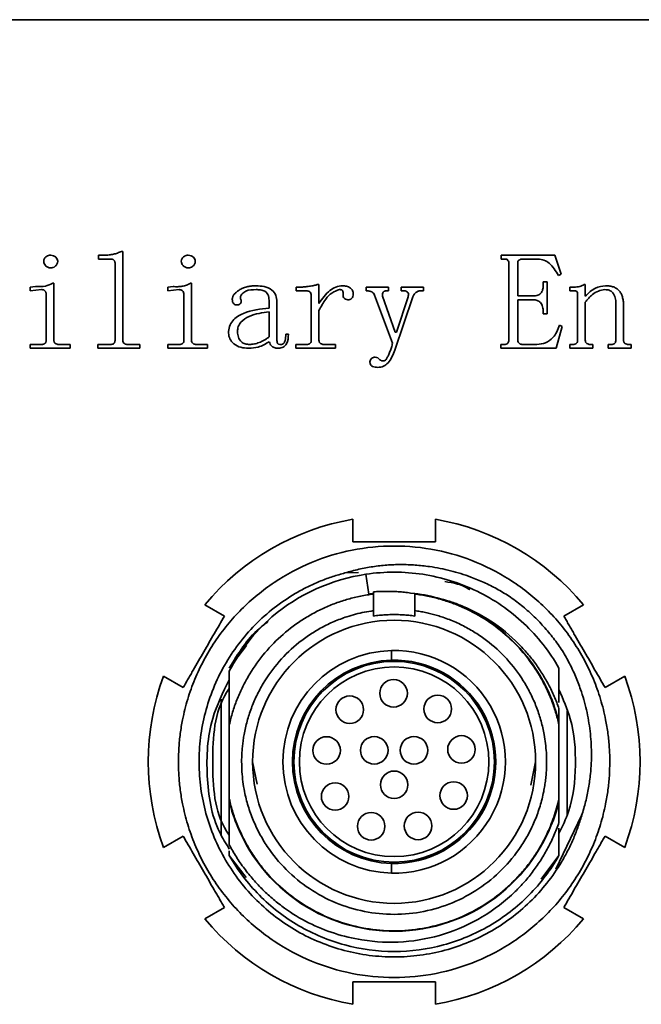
# Model space of a CAD drawing. Header units: millimetres. Extents: x 5 to 517, y 5 to 292.
# Tile 18 of 98: x 84.38 to 86.64, y 135.52 to 139.1. Entities that reach past the tile are written whole.
import ezdxf

# ---------------------------------------------------------------- set-up
doc = ezdxf.new("R2010")
doc.units = ezdxf.units.MM

msp = doc.modelspace()

# ---------------------------------------------------------------- linework, layer by layer
at = {"color": 7, "linetype": 'Continuous', "lineweight": 35}
for p, q in [((87.8943, 139.103), (69.5943, 139.103)), ((84.6679, 138.2462), (84.6894, 138.2462)), ((84.6679, 138.2323), (84.6679, 138.2462)), ((84.7524, 138.2601), (84.7563, 138.2601)), ((84.7563, 138.2601), (84.7563, 137.9372)), ((86.1343, 138.2462), (86.3298, 138.2462)), ((86.1343, 138.2323), (86.1343, 138.2462)), ((86.3298, 138.2462), (86.3519, 138.1766)), ((84.7109, 138.2323), (84.6679, 138.2323)), ((84.7285, 137.9372), (84.7285, 138.2166)), ((86.1441, 138.2323), (86.1343, 138.2323)), ((86.1617, 137.9372), (86.1617, 138.2166)), ((86.1942, 138.2169), (86.1942, 138.0978)), ((86.2682, 138.2323), (86.2121, 138.2323)), ((86.3519, 138.1766), (86.3421, 138.172)), ((84.5019, 138.1442), (84.5059, 138.1442)), ((84.5059, 138.1442), (84.5059, 137.9373)), ((85.0028, 138.1442), (85.0068, 138.1442)), ((85.0068, 138.1442), (85.0068, 137.9373)), ((85.4647, 138.1395), (85.4706, 138.1395)), ((85.4706, 138.1395), (85.4706, 138.0707)), ((86.2869, 138.1488), (86.3008, 138.1488)), ((86.2869, 138.1371), (86.2869, 138.1488)), ((86.3008, 138.1488), (86.3008, 138.0329)), ((86.4359, 138.1395), (86.44, 138.1395)), ((86.44, 138.1395), (86.44, 138.0969)), ((84.4194, 138.1303), (84.4389, 138.1324)), ((84.4194, 138.1163), (84.4194, 138.1303)), ((84.4604, 138.1208), (84.4194, 138.1163)), ((84.4781, 137.9375), (84.4781, 138.1029)), ((84.9203, 138.1303), (84.9398, 138.1324)), ((84.9203, 138.1163), (84.9203, 138.1303)), ((84.9614, 138.1208), (84.9203, 138.1163)), ((84.979, 137.9375), (84.979, 138.1029)), ((85.388, 138.1303), (85.4037, 138.1303)), ((85.388, 138.1163), (85.388, 138.1303)), ((85.4252, 138.1163), (85.388, 138.1163)), ((85.6422, 138.1303), (85.7234, 138.1303)), ((85.6422, 138.1163), (85.6422, 138.1303)), ((85.65, 138.1163), (85.6422, 138.1163)), ((85.7388, 137.926), (85.6732, 138.1006)), ((85.7234, 138.1163), (85.7157, 138.1163)), ((85.7234, 138.1303), (85.7234, 138.1163)), ((85.7698, 138.1303), (85.8509, 138.1303)), ((85.7698, 138.1163), (85.7698, 138.1303)), ((85.7814, 138.1163), (85.7698, 138.1163)), ((85.8509, 138.1163), (85.8393, 138.1163)), ((85.8509, 138.1303), (85.8509, 138.1163)), ((86.3843, 138.1303), (86.3987, 138.1303)), ((86.3843, 138.1163), (86.3843, 138.1303)), ((86.4014, 138.1163), (86.3843, 138.1163)), ((86.4122, 137.9371), (86.4122, 138.1047)), ((85.2897, 138.0539), (85.2897, 138.0769)), ((85.3176, 138.0766), (85.3176, 137.9437)), ((85.4428, 137.9371), (85.4428, 138.0988)), ((85.7022, 138.0967), (85.7485, 137.9656)), ((85.8123, 138.0948), (85.7466, 137.901)), ((85.7524, 137.9656), (85.7949, 138.095)), ((86.1942, 138.0978), (86.2502, 138.0978)), ((86.1942, 138.0839), (86.1942, 137.9372)), ((86.2502, 138.0839), (86.1942, 138.0839)), ((86.44, 138.0751), (86.44, 137.9375)), ((86.5513, 137.9375), (86.5513, 138.0711)), ((86.5791, 138.0638), (86.5791, 137.9373)), ((85.2897, 137.9487), (85.2897, 138.04)), ((85.4706, 138.0452), (85.4706, 137.9375)), ((86.2869, 138.0329), (86.2869, 138.0404)), ((86.3008, 138.0329), (86.2869, 138.0329)), ((85.35, 137.9587), (85.3593, 137.9587)), ((85.7485, 137.9656), (85.7524, 137.9656)), ((86.3565, 137.9865), (86.3346, 137.9076)), ((86.3467, 137.9911), (86.3565, 137.9865)), ((84.4194, 137.9215), (84.4604, 137.9215)), ((84.4194, 137.9076), (84.4194, 137.9215)), ((84.5235, 137.9215), (84.5646, 137.9215)), ((84.5646, 137.9215), (84.5646, 137.9076)), ((84.6659, 137.9215), (84.7109, 137.9215)), ((84.6659, 137.9076), (84.6659, 137.9215)), ((84.774, 137.9215), (84.819, 137.9215)), ((84.819, 137.9215), (84.819, 137.9076)), ((84.9203, 137.9215), (84.9614, 137.9215)), ((84.9203, 137.9076), (84.9203, 137.9215)), ((85.0244, 137.9215), (85.0655, 137.9215)), ((85.0655, 137.9215), (85.0655, 137.9076)), ((85.386, 137.9215), (85.4252, 137.9215)), ((85.386, 137.9076), (85.386, 137.9215)), ((85.4882, 137.9215), (85.5313, 137.9215)), ((85.5313, 137.9215), (85.5313, 137.9076)), ((86.1323, 137.9215), (86.1441, 137.9215)), ((86.1323, 137.9076), (86.1323, 137.9215)), ((86.212, 137.9215), (86.2635, 137.9215)), ((86.3843, 137.9215), (86.3943, 137.9215)), ((86.3843, 137.9076), (86.3843, 137.9215)), ((86.4576, 137.9215), (86.4674, 137.9215)), ((86.4674, 137.9215), (86.4674, 137.9076)), ((86.5239, 137.9215), (86.5337, 137.9215)), ((86.5239, 137.9076), (86.5239, 137.9215)), ((86.597, 137.9215), (86.607, 137.9215)), ((86.607, 137.9215), (86.607, 137.9076)), ((84.5646, 137.9076), (84.4194, 137.9076)), ((84.819, 137.9076), (84.6659, 137.9076)), ((85.0655, 137.9076), (84.9203, 137.9076)), ((85.5313, 137.9076), (85.386, 137.9076)), ((86.3346, 137.9076), (86.1323, 137.9076)), ((86.4674, 137.9076), (86.3843, 137.9076)), ((86.607, 137.9076), (86.5239, 137.9076)), ((85.5943, 137.2853), (85.5943, 137.203)), ((85.8943, 137.203), (85.8943, 137.2853)), ((85.6147, 137.0918), (85.5654, 137.09)), ((85.6526, 137.013), (85.6417, 137.0853)), ((85.6693, 137.0213), (85.6693, 137.0153)), ((85.6693, 137.0153), (85.6693, 137.0134)), ((85.6693, 136.9529), (85.6693, 137.0134)), ((85.8193, 137.0153), (85.8041, 137.017)), ((85.8193, 137.0134), (85.8193, 137.0153)), ((85.8193, 137.0134), (85.8193, 136.9529)), ((85.0551, 136.9741), (85.1264, 136.9329)), ((86.4334, 136.9741), (86.3621, 136.9329)), ((85.1443, 136.7437), (85.2064, 136.8258)), ((85.7343, 136.7729), (85.7343, 136.8079)), ((84.9764, 136.6731), (84.9051, 136.7143)), ((85.1443, 136.7333), (85.1443, 136.538)), ((86.5121, 136.6731), (86.5834, 136.7143)), ((85.1143, 136.1374), (85.1143, 136.6311)), ((86.3743, 136.2114), (86.3743, 136.588)), ((85.1443, 136.538), (85.1443, 136.268)), ((86.3443, 136.268), (86.3443, 136.538)), ((85.2454, 136.322), (85.2293, 136.403)), ((86.2593, 136.403), (86.2422, 136.3174)), ((86.4268, 136.2076), (86.3332, 136.0127)), ((84.9764, 136.1329), (84.9051, 136.0917)), ((86.5121, 136.1329), (86.5834, 136.0917)), ((85.1443, 136.0796), (85.1443, 136.0623)), ((85.2054, 135.9816), (85.1443, 136.0623)), ((86.3443, 136.0623), (86.2793, 135.9765)), ((85.7343, 135.9981), (85.7343, 136.0331)), ((85.0551, 135.8319), (85.1264, 135.8731)), ((86.4334, 135.8319), (86.3621, 135.8731)), ((85.5943, 135.603), (85.5943, 135.5207)), ((85.8943, 135.5207), (85.8943, 135.603))]:
    msp.add_line(p, q, dxfattribs=at)
for centre, radius in [((85.7443, 136.403), 0.515), ((85.7443, 136.403), 0.365), ((85.7443, 136.403), 0.345), ((85.7424, 136.6521), 0.05), ((85.5827, 136.5926), 0.05), ((85.9029, 136.5951), 0.05), ((85.4986, 136.4444), 0.05), ((85.672, 136.4447), 0.05), ((85.8166, 136.4447), 0.05), ((85.9893, 136.4481), 0.05), ((85.7443, 136.3195), 0.05), ((85.5295, 136.2768), 0.05), ((85.961, 136.2801), 0.05), ((85.6608, 136.1682), 0.05), ((85.8313, 136.1695), 0.05)]:
    msp.add_circle(centre, radius, dxfattribs=at)
for radius, start, end in [(0.895, 99.6482, 140.3518), (0.895, 39.6482, 80.3518), (0.69, 98.5448, 130.1295), (0.405, 91.4149, 268.5851), (0.405, 268.5851, 91.4149), (0.37, 91.5487, 268.4513), (0.37, 268.4513, 91.5487), (0.895, 159.6482, 200.3518), (0.895, 339.6482, 20.3518), (0.895, 219.6482, 260.3518), (0.895, 279.6482, 320.3518)]:
    msp.add_arc((85.7443, 136.403), radius, start, end, dxfattribs=at)
for points, knots in [([(84.4688, 138.224), (84.4693, 138.2275), (84.4705, 138.2345), (84.478, 138.2413), (84.486, 138.2456), (84.4915, 138.246), (84.4943, 138.2462)], [0, 0, 0, 0, 0.278575, 0.558435, 0.779167, 1, 1, 1, 1]), ([(84.4943, 138.2462), (84.4978, 138.2458), (84.5048, 138.2451), (84.513, 138.2394), (84.5188, 138.2323), (84.5195, 138.2267), (84.5198, 138.224)], [0, 0, 0, 0, 0.279807, 0.560199, 0.780243, 1, 1, 1, 1]), ([(84.6894, 138.2462), (84.6951, 138.2464), (84.7063, 138.2467), (84.7226, 138.2494), (84.7381, 138.2536), (84.7476, 138.258), (84.7524, 138.2601)], [0.0000445, 0.0000445, 0.0000445, 0.0000445, 0.2643647, 0.5160111, 0.7603916, 0.9999701, 0.9999701, 0.9999701, 0.9999701]), ([(84.9697, 138.224), (84.9703, 138.2275), (84.9714, 138.2345), (84.979, 138.2413), (84.9869, 138.2456), (84.9924, 138.246), (84.9952, 138.2462)], [0, 0, 0, 0, 0.278575, 0.558435, 0.779167, 1, 1, 1, 1]), ([(84.9952, 138.2462), (84.9987, 138.2458), (85.0057, 138.2451), (85.0139, 138.2394), (85.0198, 138.2323), (85.0204, 138.2267), (85.0207, 138.224)], [0, 0, 0, 0, 0.279787, 0.560293, 0.780226, 1, 1, 1, 1]), ([(84.4943, 138.1998), (84.4907, 138.2003), (84.4835, 138.2013), (84.4754, 138.2078), (84.4698, 138.2154), (84.4691, 138.2211), (84.4688, 138.224)], [0, 0, 0, 0, 0.27949, 0.55934, 0.779798, 1, 1, 1, 1]), ([(84.5198, 138.224), (84.5192, 138.2204), (84.5181, 138.2131), (84.5108, 138.2057), (84.5028, 138.2007), (84.4971, 138.2001), (84.4943, 138.1998)], [0, 0, 0, 0, 0.2790713, 0.5593958, 0.7799446, 1, 1, 1, 1]), ([(84.7285, 138.2166), (84.7285, 138.2179), (84.7284, 138.2202), (84.7277, 138.2235), (84.7265, 138.2262), (84.7247, 138.2285), (84.7222, 138.2303), (84.7191, 138.2315), (84.7152, 138.2322), (84.7124, 138.2323), (84.7109, 138.2323)], [0, 0, 0, 0, 0.1356328, 0.2554263, 0.3635291, 0.4655261, 0.5717212, 0.6920138, 0.835205, 0.9999164, 0.9999164, 0.9999164, 0.9999164]), ([(84.9952, 138.1998), (84.9916, 138.2003), (84.9844, 138.2013), (84.9763, 138.2078), (84.9707, 138.2154), (84.97, 138.2211), (84.9697, 138.224)], [0, 0, 0, 0, 0.27949, 0.55934, 0.779798, 1, 1, 1, 1]), ([(85.0207, 138.224), (85.0201, 138.2204), (85.019, 138.2131), (85.0117, 138.2057), (85.0037, 138.2007), (84.998, 138.2001), (84.9952, 138.1998)], [0, 0, 0, 0, 0.279043, 0.559441, 0.779967, 1, 1, 1, 1]), ([(86.1617, 138.2166), (86.1616, 138.2192), (86.1614, 138.2243), (86.1551, 138.232), (86.1483, 138.2322), (86.1441, 138.2323)], [0, 0, 0, 0, 0.281672, 0.560039, 1, 1, 1, 1]), ([(86.2121, 138.2323), (86.2096, 138.2322), (86.2046, 138.2318), (86.1983, 138.2284), (86.1945, 138.2229), (86.1943, 138.2189), (86.1942, 138.2169)], [0, 0, 0, 0, 0.28057, 0.559976, 0.77963, 1, 1, 1, 1]), ([(86.3421, 138.172), (86.3325, 138.1883), (86.319, 138.211), (86.2903, 138.23), (86.2755, 138.2315), (86.2682, 138.2323)], [0, 0, 0, 0, 0.55972, 0.779982, 1, 1, 1, 1]), ([(84.4389, 138.1324), (84.4513, 138.1318), (84.4733, 138.1307), (84.4932, 138.1401), (84.5019, 138.1442)], [0, 0, 0, 0, 0.559799, 1, 1, 1, 1]), ([(84.9398, 138.1324), (84.9427, 138.1321), (84.9484, 138.1315), (84.9569, 138.1315), (84.9652, 138.132), (84.9732, 138.1331), (84.9809, 138.135), (84.9885, 138.1373), (84.9958, 138.1404), (85.0005, 138.1429), (85.0028, 138.1442)], [0.0000353, 0.0000353, 0.0000353, 0.0000353, 0.1339204, 0.2639524, 0.3897749, 0.5133092, 0.6354256, 0.7566844, 0.8772229, 0.999962, 0.999962, 0.999962, 0.999962]), ([(85.4037, 138.1303), (85.406, 138.1303), (85.411, 138.1303), (85.4188, 138.131), (85.4272, 138.1317), (85.436, 138.133), (85.4445, 138.1343), (85.4522, 138.1359), (85.4589, 138.1375), (85.4628, 138.1389), (85.4647, 138.1395)], [0.000034, 0.000034, 0.000034, 0.000034, 0.1158486, 0.2413826, 0.3777056, 0.5252955, 0.6687802, 0.7965834, 0.9063967, 0.9999863, 0.9999863, 0.9999863, 0.9999863]), ([(86.2502, 138.0978), (86.256, 138.0981), (86.2676, 138.0987), (86.2814, 138.1091), (86.2863, 138.1235), (86.2867, 138.1325), (86.2869, 138.1371)], [0, 0, 0, 0, 0.2807, 0.558166, 0.778849, 1, 1, 1, 1]), ([(86.3987, 138.1303), (86.4061, 138.1304), (86.4193, 138.1307), (86.4308, 138.1368), (86.4359, 138.1395)], [0, 0, 0, 0, 0.560475, 1, 1, 1, 1]), ([(84.4781, 138.1029), (84.478, 138.1042), (84.4779, 138.1066), (84.4773, 138.1101), (84.476, 138.1132), (84.4743, 138.1159), (84.4718, 138.1182), (84.4687, 138.1198), (84.4648, 138.1207), (84.4619, 138.1208), (84.4604, 138.1208)], [0, 0, 0, 0, 0.1310087, 0.2543311, 0.3659682, 0.4768945, 0.5872205, 0.7064746, 0.8437325, 0.9998974, 0.9998974, 0.9998974, 0.9998974]), ([(84.979, 138.1029), (84.9788, 138.1056), (84.9785, 138.111), (84.9743, 138.1178), (84.9677, 138.1206), (84.9635, 138.1208), (84.9614, 138.1208)], [0, 0, 0, 0, 0.280386, 0.55929, 0.779071, 1, 1, 1, 1]), ([(85.1552, 138.0852), (85.1553, 138.0867), (85.1554, 138.0897), (85.1566, 138.0941), (85.1587, 138.0985), (85.1614, 138.1027), (85.165, 138.107), (85.1692, 138.1111), (85.1743, 138.1151), (85.1801, 138.1191), (85.1863, 138.1229), (85.1931, 138.126), (85.2003, 138.1288), (85.2078, 138.131), (85.2156, 138.1328), (85.2238, 138.134), (85.2324, 138.1348), (85.2382, 138.1349), (85.2412, 138.1349)], [0, 0, 0, 0, 0.041163, 0.083577, 0.127215, 0.174414, 0.225048, 0.27974, 0.34003, 0.405323, 0.474068, 0.543263, 0.613955, 0.686941, 0.760692, 0.837546, 0.917251, 1, 1, 1, 1]), ([(85.2416, 138.121), (85.2289, 138.1207), (85.2098, 138.1202), (85.1912, 138.1077), (85.1842, 138.0966), (85.1852, 138.0902), (85.1857, 138.0871)], [0, 0, 0, 0, 0.500425, 0.749813, 0.875316, 1, 1, 1, 1]), ([(85.2412, 138.1349), (85.2514, 138.1345), (85.2717, 138.1337), (85.2988, 138.1226), (85.3156, 138.1008), (85.3169, 138.0846), (85.3176, 138.0766)], [0, 0, 0, 0, 0.281288, 0.560786, 0.779921, 1, 1, 1, 1]), ([(85.2897, 138.0769), (85.2893, 138.0839), (85.2884, 138.098), (85.2766, 138.116), (85.2582, 138.1204), (85.2472, 138.1208), (85.2416, 138.121)], [0, 0, 0, 0, 0.281099, 0.5577517, 0.7782967, 1, 1, 1, 1]), ([(85.4428, 138.0988), (85.4426, 138.1015), (85.4423, 138.1068), (85.438, 138.1134), (85.4314, 138.1161), (85.4273, 138.1163), (85.4252, 138.1163)], [0, 0, 0, 0, 0.280414, 0.558872, 0.77914, 1, 1, 1, 1]), ([(85.4706, 138.0707), (85.4826, 138.0879), (85.4993, 138.1118), (85.5315, 138.1319), (85.5478, 138.1339), (85.556, 138.1349)], [0, 0, 0, 0, 0.559597, 0.780022, 1, 1, 1, 1]), ([(85.5456, 138.121), (85.5359, 138.1175), (85.5163, 138.1106), (85.4908, 138.0828), (85.4783, 138.0594), (85.4706, 138.0452)], [0, 0, 0, 0, 0.27698, 0.558164, 1, 1, 1, 1]), ([(85.5587, 138.1066), (85.5587, 138.109), (85.5585, 138.1124), (85.5572, 138.1165), (85.5556, 138.119), (85.5529, 138.1202), (85.5496, 138.1208), (85.5471, 138.1209), (85.5456, 138.121)], [0, 0, 0, 0, 0.3135022, 0.4369097, 0.5598053, 0.6831767, 0.8063853, 1, 1, 1, 1]), ([(85.556, 138.1349), (85.5612, 138.1347), (85.5715, 138.1342), (85.5847, 138.1277), (85.594, 138.1176), (85.5952, 138.1095), (85.5958, 138.1055)], [0, 0, 0, 0, 0.280983, 0.560764, 0.780737, 1, 1, 1, 1]), ([(85.5764, 138.0839), (85.5732, 138.0841), (85.5668, 138.0847), (85.5599, 138.0911), (85.5578, 138.0992), (85.5584, 138.1041), (85.5587, 138.1066)], [0, 0, 0, 0, 0.280189, 0.558484, 0.779074, 1, 1, 1, 1]), ([(85.5958, 138.1055), (85.5956, 138.1024), (85.5952, 138.0962), (85.5907, 138.0885), (85.5837, 138.0843), (85.5788, 138.084), (85.5764, 138.0839)], [0, 0, 0, 0, 0.2804922, 0.5594849, 0.7793429, 1, 1, 1, 1]), ([(85.6732, 138.1006), (85.672, 138.1032), (85.6698, 138.1084), (85.6614, 138.1145), (85.6543, 138.1157), (85.65, 138.1163)], [0, 0, 0, 0, 0.280324, 0.5613, 1, 1, 1, 1]), ([(85.7157, 138.1163), (85.7139, 138.1162), (85.7104, 138.116), (85.7055, 138.1136), (85.7021, 138.1089), (85.7012, 138.1029), (85.7018, 138.0988), (85.7022, 138.0967)], [0, 0, 0, 0, 0.187008, 0.373624, 0.559691, 0.779244, 1, 1, 1, 1]), ([(85.7949, 138.095), (85.7955, 138.0968), (85.7968, 138.1004), (85.7967, 138.1063), (85.7934, 138.1116), (85.7882, 138.1157), (85.7836, 138.1161), (85.7814, 138.1163)], [0, 0, 0, 0, 0.1872234, 0.3739868, 0.5602399, 0.7800151, 1, 1, 1, 1]), ([(85.8393, 138.1163), (85.8381, 138.1163), (85.8354, 138.1161), (85.8315, 138.115), (85.8276, 138.113), (85.8237, 138.1106), (85.8202, 138.1074), (85.817, 138.1037), (85.8144, 138.0995), (85.813, 138.0964), (85.8123, 138.0948)], [0, 0, 0, 0, 0.1055919, 0.2167559, 0.3338492, 0.4614881, 0.5935953, 0.7244005, 0.859802, 1, 1, 1, 1]), ([(86.4122, 138.1047), (86.4121, 138.1064), (86.412, 138.1098), (86.4098, 138.1145), (86.4055, 138.1162), (86.4028, 138.1163), (86.4014, 138.1163)], [0, 0, 0, 0, 0.281168, 0.560339, 0.77919, 1, 1, 1, 1]), ([(86.44, 138.0969), (86.4516, 138.1084), (86.4724, 138.1289), (86.501, 138.1331), (86.5135, 138.1349)], [0, 0, 0, 0, 0.56096, 1, 1, 1, 1]), ([(86.5115, 138.121), (86.5034, 138.1198), (86.487, 138.1174), (86.4617, 138.1013), (86.4482, 138.0851), (86.44, 138.0751)], [0, 0, 0, 0, 0.279307, 0.559748, 1, 1, 1, 1]), ([(86.5513, 138.0711), (86.551, 138.0779), (86.5504, 138.0914), (86.5425, 138.1093), (86.5276, 138.1199), (86.5169, 138.1206), (86.5115, 138.121)], [0, 0, 0, 0, 0.280973, 0.560337, 0.779672, 1, 1, 1, 1]), ([(86.5135, 138.1349), (86.5163, 138.1348), (86.5216, 138.1347), (86.5292, 138.134), (86.5362, 138.1325), (86.5428, 138.1307), (86.5487, 138.1281), (86.5542, 138.1251), (86.559, 138.1214), (86.5633, 138.1171), (86.5671, 138.1124), (86.5703, 138.107), (86.5731, 138.1012), (86.5753, 138.0948), (86.577, 138.0878), (86.5782, 138.0803), (86.5791, 138.0723), (86.5791, 138.0667), (86.5791, 138.0638)], [0.0000234, 0.0000234, 0.0000234, 0.0000234, 0.0736877, 0.1424902, 0.2070344, 0.2674597, 0.325563, 0.3810146, 0.4349756, 0.4888933, 0.5431409, 0.5986881, 0.6564064, 0.71721, 0.7816983, 0.849731, 0.9224236, 1, 1, 1, 1]), ([(85.1715, 138.0653), (85.1687, 138.0656), (85.1633, 138.0663), (85.156, 138.0738), (85.1555, 138.0809), (85.1552, 138.0852)], [0, 0, 0, 0, 0.280373, 0.559729, 1, 1, 1, 1]), ([(85.1877, 138.0798), (85.1875, 138.0785), (85.1872, 138.0753), (85.1854, 138.0714), (85.1832, 138.0681), (85.1801, 138.0665), (85.1761, 138.0655), (85.1731, 138.0654), (85.1715, 138.0653)], [0, 0, 0, 0, 0.1657914, 0.3845717, 0.5055875, 0.6404603, 0.8006958, 0.9998803, 0.9998803, 0.9998803, 0.9998803]), ([(85.1857, 138.0871), (85.1863, 138.0858), (85.1874, 138.0835), (85.1876, 138.0809), (85.1877, 138.0798)], [0, 0, 0, 0, 0.559296, 1, 1, 1, 1]), ([(86.2869, 138.0404), (86.2866, 138.0465), (86.286, 138.0586), (86.2786, 138.0747), (86.2646, 138.0831), (86.255, 138.0836), (86.2502, 138.0839)], [0, 0, 0, 0, 0.280903, 0.560024, 0.779316, 1, 1, 1, 1]), ([(85.1413, 137.963), (85.142, 137.971), (85.1433, 137.9871), (85.1598, 138.0155), (85.2098, 138.0451), (85.2577, 138.0504), (85.2897, 138.0539)], [0, 0, 0, 0, 0.125151, 0.25021, 0.498552, 1, 1, 1, 1]), ([(85.2897, 138.04), (85.2648, 138.0368), (85.2275, 138.0321), (85.1893, 138.0085), (85.1756, 137.9869), (85.1744, 137.9744), (85.1738, 137.9681)], [0, 0, 0, 0, 0.501054, 0.749984, 0.875004, 1, 1, 1, 1]), ([(85.2146, 137.9076), (85.205, 137.9081), (85.1858, 137.9091), (85.1616, 137.9215), (85.1447, 137.9405), (85.1425, 137.9555), (85.1413, 137.963)], [0, 0, 0, 0, 0.281064, 0.560667, 0.780841, 1, 1, 1, 1]), ([(85.1738, 137.9681), (85.1746, 137.9614), (85.1761, 137.9479), (85.1864, 137.9312), (85.2022, 137.9224), (85.2129, 137.9218), (85.2182, 137.9215)], [0, 0, 0, 0, 0.280089, 0.559837, 0.779421, 1, 1, 1, 1]), ([(85.3593, 137.9587), (85.359, 137.9464), (85.3587, 137.9311), (85.348, 137.9168), (85.3384, 137.9095), (85.3295, 137.9084), (85.3235, 137.9076)], [0, 0, 0, 0, 0.499116, 0.624666, 0.750367, 1, 1, 1, 1]), ([(85.3318, 137.9215), (85.3337, 137.9217), (85.3376, 137.9219), (85.3442, 137.9265), (85.3495, 137.9395), (85.3498, 137.951), (85.35, 137.9587)], [0, 0, 0, 0, 0.125174, 0.250582, 0.499312, 1, 1, 1, 1]), ([(86.2635, 137.9215), (86.2745, 137.9226), (86.2964, 137.9246), (86.3295, 137.9487), (86.3402, 137.975), (86.3467, 137.9911)], [0, 0, 0, 0, 0.280314, 0.560009, 1, 1, 1, 1]), ([(84.4604, 137.9215), (84.4619, 137.9216), (84.4648, 137.9216), (84.4686, 137.9224), (84.4718, 137.9236), (84.4742, 137.9254), (84.476, 137.9278), (84.4772, 137.9306), (84.478, 137.9339), (84.478, 137.9362), (84.4781, 137.9375)], [0.0001073, 0.0001073, 0.0001073, 0.0001073, 0.1635405, 0.3061537, 0.4255306, 0.5309173, 0.6342084, 0.7438878, 0.8627695, 1, 1, 1, 1]), ([(84.5059, 137.9373), (84.5059, 137.936), (84.506, 137.9337), (84.507, 137.9304), (84.5085, 137.9276), (84.5107, 137.9253), (84.5134, 137.9236), (84.5165, 137.9225), (84.5198, 137.9216), (84.5223, 137.9216), (84.5235, 137.9215)], [0, 0, 0, 0, 0.1384472, 0.2626149, 0.3777536, 0.4926377, 0.6119931, 0.7311028, 0.8617381, 0.9998935, 0.9998935, 0.9998935, 0.9998935]), ([(84.7109, 137.9215), (84.7124, 137.9216), (84.7152, 137.9216), (84.719, 137.9224), (84.7223, 137.9235), (84.7247, 137.9254), (84.7265, 137.9276), (84.7277, 137.9304), (84.7284, 137.9337), (84.7285, 137.936), (84.7285, 137.9372)], [0.0000837, 0.0000837, 0.0000837, 0.0000837, 0.1648979, 0.3086948, 0.4280912, 0.5343526, 0.6364134, 0.7470031, 0.8642825, 1, 1, 1, 1]), ([(84.7563, 137.9372), (84.7566, 137.9347), (84.757, 137.9296), (84.762, 137.9242), (84.7681, 137.9219), (84.772, 137.9217), (84.774, 137.9215)], [0, 0, 0, 0, 0.27996, 0.558159, 0.779022, 1, 1, 1, 1]), ([(84.9614, 137.9215), (84.9639, 137.9216), (84.969, 137.9218), (84.9758, 137.9252), (84.9787, 137.9314), (84.9789, 137.9355), (84.979, 137.9375)], [0, 0, 0, 0, 0.28097, 0.559098, 0.779029, 1, 1, 1, 1]), ([(85.0068, 137.9373), (85.007, 137.9347), (85.0074, 137.9297), (85.0124, 137.9242), (85.0185, 137.9219), (85.0225, 137.9217), (85.0244, 137.9215)], [0, 0, 0, 0, 0.279843, 0.558168, 0.779162, 1, 1, 1, 1]), ([(85.2897, 137.9315), (85.2767, 137.9238), (85.2534, 137.9098), (85.2264, 137.9083), (85.2146, 137.9076)], [0, 0, 0, 0, 0.56017, 1, 1, 1, 1]), ([(85.2182, 137.9215), (85.2211, 137.9216), (85.2269, 137.9218), (85.2357, 137.9232), (85.2444, 137.9253), (85.2532, 137.9283), (85.262, 137.9322), (85.2711, 137.9368), (85.2804, 137.9424), (85.2866, 137.9466), (85.2897, 137.9487)], [0.0000155, 0.0000155, 0.0000155, 0.0000155, 0.1120059, 0.2251235, 0.3402099, 0.4584252, 0.5824242, 0.7133369, 0.852109, 0.9999762, 0.9999762, 0.9999762, 0.9999762]), ([(85.3235, 137.9076), (85.3193, 137.9078), (85.3109, 137.9082), (85.2997, 137.9133), (85.2931, 137.9222), (85.2909, 137.9284), (85.2897, 137.9315)], [0, 0, 0, 0, 0.280542, 0.559499, 0.779577, 1, 1, 1, 1]), ([(85.3176, 137.9437), (85.3175, 137.9385), (85.3174, 137.932), (85.3202, 137.9242), (85.3252, 137.9218), (85.3291, 137.9216), (85.3318, 137.9215)], [0, 0, 0, 0, 0.500403, 0.625447, 0.75016, 1, 1, 1, 1]), ([(85.4252, 137.9215), (85.4277, 137.9216), (85.4327, 137.9218), (85.4395, 137.925), (85.4425, 137.9311), (85.4427, 137.9351), (85.4428, 137.9371)], [0, 0, 0, 0, 0.281012, 0.559082, 0.778933, 1, 1, 1, 1]), ([(85.4706, 137.9375), (85.4708, 137.9349), (85.4712, 137.9299), (85.4762, 137.9243), (85.4823, 137.9219), (85.4862, 137.9217), (85.4882, 137.9215)], [0, 0, 0, 0, 0.2799475, 0.5581636, 0.7791119, 1, 1, 1, 1]), ([(85.7177, 137.871), (85.7187, 137.8728), (85.7207, 137.8764), (85.7236, 137.8823), (85.7264, 137.8887), (85.7303, 137.8981), (85.7347, 137.9106), (85.7374, 137.9209), (85.7388, 137.926)], [0, 0, 0, 0, 0.100989, 0.211755, 0.330897, 0.459546, 0.728673, 1, 1, 1, 1]), ([(86.1441, 137.9215), (86.1466, 137.9216), (86.1517, 137.9218), (86.1585, 137.925), (86.1614, 137.9312), (86.1616, 137.9352), (86.1617, 137.9372)], [0, 0, 0, 0, 0.281224, 0.559209, 0.779036, 1, 1, 1, 1]), ([(86.1942, 137.9372), (86.1944, 137.9347), (86.1948, 137.9296), (86.2, 137.9242), (86.2061, 137.9219), (86.21, 137.9217), (86.212, 137.9215)], [0, 0, 0, 0, 0.279998, 0.558173, 0.779029, 1, 1, 1, 1]), ([(86.3943, 137.9215), (86.3968, 137.9216), (86.4019, 137.9218), (86.4088, 137.9249), (86.4118, 137.9311), (86.412, 137.9351), (86.4122, 137.9371)], [0, 0, 0, 0, 0.281019, 0.559356, 0.779192, 1, 1, 1, 1]), ([(86.44, 137.9375), (86.4402, 137.9349), (86.4406, 137.9299), (86.4456, 137.9243), (86.4517, 137.9219), (86.4556, 137.9217), (86.4576, 137.9215)], [0, 0, 0, 0, 0.279988, 0.558099, 0.77908, 1, 1, 1, 1]), ([(86.5337, 137.9215), (86.5363, 137.9216), (86.5414, 137.9218), (86.5482, 137.9252), (86.551, 137.9314), (86.5512, 137.9355), (86.5513, 137.9375)], [0, 0, 0, 0, 0.280995, 0.55896, 0.779009, 1, 1, 1, 1]), ([(86.5791, 137.9373), (86.5792, 137.9361), (86.5792, 137.9338), (86.5802, 137.9305), (86.5818, 137.9276), (86.584, 137.9254), (86.5867, 137.9236), (86.5899, 137.9225), (86.5933, 137.9216), (86.5958, 137.9216), (86.597, 137.9215)], [0, 0, 0, 0, 0.1367933, 0.2594777, 0.3755741, 0.4909291, 0.6088587, 0.7290405, 0.8607202, 0.9999419, 0.9999419, 0.9999419, 0.9999419]), ([(85.7466, 137.901), (85.7403, 137.8841), (85.7317, 137.8607), (85.706, 137.8401), (85.692, 137.8387), (85.685, 137.8381)], [0, 0, 0, 0, 0.5602687, 0.7799985, 1, 1, 1, 1]), ([(85.6561, 137.8576), (85.6566, 137.8602), (85.6576, 137.8656), (85.6626, 137.8716), (85.6689, 137.8749), (85.6732, 137.8751), (85.6753, 137.8752)], [0, 0, 0, 0, 0.279121, 0.558846, 0.77898, 1, 1, 1, 1]), ([(85.685, 137.8381), (85.6783, 137.8385), (85.67, 137.839), (85.6616, 137.8442), (85.6572, 137.8493), (85.6566, 137.8542), (85.6561, 137.8576)], [0, 0, 0, 0, 0.499457, 0.625281, 0.750803, 1, 1, 1, 1]), ([(85.6753, 137.8752), (85.6787, 137.8745), (85.6846, 137.8733), (85.6889, 137.8691), (85.6908, 137.8672)], [0, 0, 0, 0, 0.5579421, 1, 1, 1, 1]), ([(85.6908, 137.8672), (85.692, 137.8663), (85.6941, 137.8647), (85.6973, 137.8629), (85.6999, 137.8615), (85.7016, 137.8613), (85.7023, 137.8613)], [0, 0, 0, 0, 0.340095, 0.6146547, 0.8321165, 0.9998937, 0.9998937, 0.9998937, 0.9998937]), ([(85.7023, 137.8613), (85.7041, 137.8613), (85.7078, 137.8615), (85.7129, 137.8633), (85.7161, 137.867), (85.7172, 137.8697), (85.7177, 137.871)], [0, 0, 0, 0, 0.280688, 0.560397, 0.779697, 1, 1, 1, 1]), ([(86.5293, 136.403), (86.5292, 136.4116), (86.529, 136.4287), (86.5277, 136.4544), (86.5256, 136.48), (86.5227, 136.5055), (86.5189, 136.5309), (86.5113, 136.573), (86.4967, 136.6312), (86.4707, 136.7039), (86.4377, 136.7736), (86.3848, 136.8618), (86.3029, 136.9617), (86.1832, 137.0599), (86.0466, 137.1329), (85.8984, 137.1779), (85.7443, 137.1931), (85.5901, 137.1779), (85.4419, 137.1329), (85.3053, 137.0599), (85.1856, 136.9617), (85.1037, 136.8618), (85.0508, 136.7737), (85.0179, 136.7039), (84.9918, 136.6313), (84.9752, 136.5647), (84.9655, 136.5056), (84.9602, 136.4544), (84.9596, 136.4201), (84.9593, 136.403)], [0, 0, 0, 0, 0.01045, 0.020876, 0.031289, 0.041702, 0.052124, 0.062567, 0.093829, 0.125112, 0.156374, 0.187657, 0.250127, 0.312596, 0.375065, 0.437535, 0.500004, 0.562473, 0.624943, 0.687412, 0.749882, 0.812351, 0.843612, 0.874896, 0.906157, 0.937441, 0.958294, 0.979117, 1, 1, 1, 1]), ([(85.5943, 137.203), (85.6003, 137.203), (85.6124, 137.203), (85.6308, 137.203), (85.6493, 137.203), (85.6742, 137.203), (85.7059, 137.203), (85.7443, 137.203), (85.7826, 137.203), (85.8206, 137.203), (85.8581, 137.203), (85.8821, 137.203), (85.8943, 137.203)], [0, 0, 0, 0, 0.063464, 0.126178, 0.188317, 0.25006, 0.37585, 0.500031, 0.624195, 0.750001, 0.873843, 1, 1, 1, 1]), ([(85.5654, 137.09), (85.5738, 137.0924), (85.5905, 137.0973), (85.6158, 137.1034), (85.6411, 137.1087), (85.6666, 137.113), (85.6921, 137.1163), (85.7177, 137.1188), (85.7434, 137.1202), (85.7692, 137.1207), (85.7951, 137.1203), (85.8211, 137.1189), (85.8471, 137.1166), (85.8902, 137.1112), (85.9498, 137.0995), (86.0159, 137.0789), (86.0718, 137.0559), (86.1183, 137.0329), (86.1478, 137.0148), (86.1626, 137.0057)], [0, 0, 0, 0, 0.0420532, 0.083852, 0.1254509, 0.1669052, 0.2082707, 0.2496035, 0.2909601, 0.3323967, 0.373969, 0.4157327, 0.4577421, 0.500051, 0.6250798, 0.7500556, 0.8332668, 0.9164375, 1, 1, 1, 1]), ([(86.4269, 136.2076), (86.4247, 136.2002), (86.4203, 136.1854), (86.4128, 136.1634), (86.4046, 136.1418), (86.3928, 136.1132), (86.3762, 136.0783), (86.3462, 136.0242), (86.3021, 135.9605), (86.2398, 135.8917), (86.169, 135.8315), (86.0909, 135.7811), (86.007, 135.7412), (85.9186, 135.7126), (85.8272, 135.6958), (85.7344, 135.691), (85.6418, 135.6984), (85.5509, 135.7177), (85.4633, 135.7488), (85.3805, 135.7909), (85.3039, 135.8435), (85.2348, 135.9056), (85.1743, 135.9762), (85.1236, 136.054), (85.0835, 136.1378), (85.0546, 136.2261), (85.0374, 136.3174), (85.0323, 136.4102), (85.0393, 136.5029), (85.0583, 136.5938), (85.089, 136.6815), (85.1308, 136.7645), (85.1831, 136.8413), (85.245, 136.9106), (85.3153, 136.9713), (85.3801, 137.0138), (85.4348, 137.0426), (85.4772, 137.0614), (85.5207, 137.0775), (85.5504, 137.0859), (85.5653, 137.0901)], [0, 0, 0, 0, 0.0078248, 0.0156389, 0.0234508, 0.0312686, 0.0468915, 0.0625331, 0.0937808, 0.1250286, 0.1562764, 0.1875242, 0.218772, 0.2500198, 0.2812676, 0.3125153, 0.3437631, 0.3750109, 0.4062587, 0.4375065, 0.4687543, 0.5000021, 0.5312498, 0.5624976, 0.5937454, 0.6249932, 0.656241, 0.6874888, 0.7187366, 0.7499843, 0.7812321, 0.8124799, 0.8437277, 0.8749755, 0.9062233, 0.9374711, 0.953094, 0.9687355, 0.9843538, 1, 1, 1, 1]), ([(86.3443, 136.7437), (86.3101, 136.8039), (86.2668, 136.8589), (86.1659, 136.9536), (86.1082, 136.9933), (85.9838, 137.0538), (85.917, 137.0746), (85.7802, 137.0955), (85.7102, 137.0956), (85.6417, 137.0853)], [0, 0, 0, 0, 0.25, 0.25, 0.5, 0.5, 0.75, 0.75, 1, 1, 1, 1]), ([(86.0198, 137.0292), (86.0188, 137.0299), (85.993, 137.049), (85.9601, 137.0538), (85.9285, 137.0584)], [0, 0, 0, 0, 0.0393798, 1, 1, 1, 1]), ([(85.6693, 137.0134), (85.6615, 137.0124), (85.6459, 137.0103), (85.6227, 137.006), (85.5996, 137.0009), (85.5692, 136.9929), (85.5318, 136.9808), (85.4882, 136.9628), (85.446, 136.9415), (85.3922, 136.909), (85.3298, 136.8606), (85.2648, 136.792), (85.2199, 136.7271), (85.1903, 136.6716), (85.1714, 136.6283), (85.1556, 136.5838), (85.1481, 136.5533), (85.1443, 136.538)], [0, 0, 0, 0, 0.0313, 0.062545, 0.093782, 0.125054, 0.187534, 0.250086, 0.312565, 0.375118, 0.500057, 0.624997, 0.749937, 0.812416, 0.874968, 0.937429, 1, 1, 1, 1]), ([(85.8041, 137.017), (85.7967, 137.0179), (85.7818, 137.0199), (85.7594, 137.0218), (85.7369, 137.023), (85.7144, 137.0233), (85.6918, 137.0228), (85.6768, 137.0218), (85.6693, 137.0213)], [0, 0, 0, 0, 0.166557, 0.332863, 0.49914, 0.665609, 0.832489, 1, 1, 1, 1]), ([(86.3443, 136.538), (86.3425, 136.5457), (86.3388, 136.561), (86.3323, 136.5836), (86.3249, 136.606), (86.314, 136.6355), (86.2982, 136.6715), (86.276, 136.7132), (86.2507, 136.753), (86.2129, 136.8034), (86.1587, 136.8607), (86.0839, 136.9186), (86.0149, 136.9568), (85.9567, 136.9808), (85.9118, 136.9953), (85.866, 137.0066), (85.8348, 137.0111), (85.8193, 137.0134)], [0, 0, 0, 0, 0.0313, 0.062545, 0.093782, 0.125054, 0.187534, 0.250086, 0.312565, 0.375118, 0.500057, 0.624997, 0.749937, 0.812416, 0.874968, 0.937429, 1, 1, 1, 1]), ([(85.9131, 136.9961), (85.9612, 136.9824), (86.1286, 136.9126), (86.2819, 136.7426), (86.3354, 136.5829), (86.3441, 136.5463)], [0.13233947, 0.13233947, 0.13233947, 0.13233947, 0.14318522, 0.17138419, 0.17954281, 0.17954281, 0.17954281, 0.17954281]), ([(86.3442, 136.5964), (86.3415, 136.6039), (86.3361, 136.619), (86.327, 136.6411), (86.3171, 136.6629), (86.3063, 136.6842), (86.2946, 136.7052), (86.2822, 136.7257), (86.269, 136.7456), (86.2551, 136.7651), (86.2404, 136.7841), (86.225, 136.8024), (86.185, 136.8466), (86.1126, 136.9096), (86.0227, 136.9587), (85.9548, 136.9843), (85.927, 136.9922), (85.9131, 136.9961)], [0, 0, 0, 0, 0.0391324, 0.0782581, 0.1173812, 0.1565066, 0.1956386, 0.2347795, 0.27393, 0.3130896, 0.3522567, 0.3914289, 0.4306035, 0.6444799, 0.8581165, 0.9290436, 1, 1, 1, 1]), ([(86.1626, 137.0057), (86.1703, 137.0002), (86.1856, 136.9894), (86.2077, 136.972), (86.2291, 136.954), (86.2497, 136.9352), (86.2695, 136.9157), (86.2885, 136.8954), (86.3068, 136.8744), (86.3243, 136.8526), (86.3411, 136.8301), (86.3515, 136.8145), (86.3568, 136.8067)], [0, 0, 0, 0, 0.100911, 0.201227, 0.301095, 0.400659, 0.50007, 0.599475, 0.699023, 0.798862, 0.899139, 1, 1, 1, 1]), ([(85.1893, 136.403), (85.1893, 136.4096), (85.1895, 136.4229), (85.1906, 136.4428), (85.1924, 136.4626), (85.1949, 136.4824), (85.1997, 136.5119), (85.2085, 136.5507), (85.2239, 136.5981), (85.2435, 136.644), (85.2749, 136.7025), (85.3239, 136.7699), (85.3841, 136.8275), (85.4378, 136.8666), (85.4806, 136.8922), (85.5255, 136.9139), (85.5669, 136.9295), (85.6041, 136.9403), (85.6364, 136.9478), (85.6583, 136.9512), (85.6693, 136.9529)], [0, 0, 0, 0, 0.025055, 0.050056, 0.075036, 0.100026, 0.125059, 0.187537, 0.250083, 0.312561, 0.375108, 0.500006, 0.624904, 0.687381, 0.749928, 0.812406, 0.874953, 0.916614, 0.958246, 1, 1, 1, 1]), ([(85.6693, 136.9529), (85.6693, 136.9512), (85.6693, 136.9478), (85.6693, 136.9428), (85.6693, 136.9379), (85.6693, 136.9349), (85.6693, 136.9334)], [0, 0, 0, 0, 0.250001, 0.499998, 0.749996, 1, 1, 1, 1]), ([(85.8193, 136.9529), (85.8258, 136.9519), (85.839, 136.95), (85.8585, 136.9462), (85.8779, 136.9418), (85.8972, 136.9366), (85.9257, 136.9279), (85.9631, 136.9139), (86.0079, 136.8922), (86.0507, 136.8666), (86.1044, 136.8276), (86.1646, 136.7699), (86.2136, 136.7025), (86.245, 136.644), (86.2646, 136.5982), (86.28, 136.5508), (86.2899, 136.5076), (86.2956, 136.4693), (86.2987, 136.4362), (86.2991, 136.4141), (86.2993, 136.403)], [0, 0, 0, 0, 0.025055, 0.050056, 0.075036, 0.100026, 0.125059, 0.187537, 0.250083, 0.312561, 0.375108, 0.500006, 0.624904, 0.687381, 0.749928, 0.812406, 0.874953, 0.916614, 0.958246, 1, 1, 1, 1]), ([(85.8193, 136.9334), (85.8193, 136.9349), (85.8193, 136.9379), (85.8193, 136.9428), (85.8193, 136.9478), (85.8193, 136.9512), (85.8193, 136.9529)], [0, 0, 0, 0, 0.251878, 0.499892, 0.747961, 1, 1, 1, 1]), ([(84.9764, 136.6731), (84.9795, 136.6784), (84.9855, 136.6888), (84.9947, 136.7047), (85.004, 136.7207), (85.0164, 136.7424), (85.0323, 136.7698), (85.0514, 136.803), (85.0706, 136.8362), (85.0896, 136.8691), (85.1084, 136.9015), (85.1204, 136.9224), (85.1264, 136.9329)], [0, 0, 0, 0, 0.063464, 0.126178, 0.188317, 0.25006, 0.37585, 0.500031, 0.624195, 0.750001, 0.873843, 1, 1, 1, 1]), ([(85.6693, 136.9334), (85.6764, 136.9343), (85.6906, 136.9361), (85.7121, 136.9378), (85.7335, 136.9387), (85.755, 136.9387), (85.7764, 136.9378), (85.7979, 136.9361), (85.8121, 136.9343), (85.8193, 136.9334)], [0, 0, 0, 0, 0.143434, 0.286292, 0.428803, 0.571197, 0.713708, 0.856566, 1, 1, 1, 1]), ([(86.3621, 136.9329), (86.3651, 136.9276), (86.3712, 136.9172), (86.3804, 136.9012), (86.3896, 136.8853), (86.4021, 136.8636), (86.4179, 136.8362), (86.4371, 136.803), (86.4563, 136.7698), (86.4752, 136.7369), (86.494, 136.7044), (86.506, 136.6836), (86.5121, 136.6731)], [0, 0, 0, 0, 0.063464, 0.126178, 0.188317, 0.25006, 0.37585, 0.500031, 0.624195, 0.750001, 0.873843, 1, 1, 1, 1]), ([(85.1443, 136.7437), (85.1762, 136.7965), (85.2152, 136.861), (85.2749, 136.9051), (85.2859, 136.9131)], [0, 0, 0, 0, 0.81711, 1, 1, 1, 1]), ([(86.3568, 136.8067), (86.3613, 136.7992), (86.3702, 136.7843), (86.3824, 136.7613), (86.3939, 136.7381), (86.4045, 136.7145), (86.4142, 136.6905), (86.4289, 136.6501), (86.4456, 136.5918), (86.4588, 136.515), (86.4638, 136.4372), (86.4607, 136.368), (86.4526, 136.3082), (86.442, 136.2574), (86.4319, 136.2243), (86.4268, 136.2077)], [0, 0, 0, 0, 0.041999, 0.083793, 0.125436, 0.16698, 0.208479, 0.249985, 0.374715, 0.499933, 0.625211, 0.749933, 0.833117, 0.916323, 1, 1, 1, 1]), ([(86.3443, 136.6182), (86.3443, 136.6273), (86.3443, 136.653), (86.3443, 136.6948), (86.3443, 136.7274), (86.3443, 136.7437)], [0, 0, 0, 0, 0.214552, 0.607039, 1, 1, 1, 1]), ([(85.1443, 136.0857), (85.1319, 136.1053), (85.0822, 136.1848), (85.0572, 136.3514), (85.067, 136.5459), (85.1214, 136.6552), (85.1443, 136.7013)], [0, 0, 0, 0, 0.107824, 0.435642, 0.761963, 1, 1, 1, 1]), ([(85.1443, 136.6699), (85.141, 136.6651), (85.0891, 136.5894), (85.0799, 136.403), (85.089, 136.2165), (85.141, 136.1407), (85.1443, 136.1359)], [0, 0, 0, 0, 0.031495, 0.499746, 0.968144, 1, 1, 1, 1]), ([(86.3443, 136.1417), (86.3568, 136.1681), (86.3939, 136.2459), (86.4094, 136.3902), (86.3979, 136.5435), (86.3596, 136.6309), (86.3443, 136.6659)], [0, 0, 0, 0, 0.16116, 0.475185, 0.789163, 1, 1, 1, 1]), ([(86.3443, 136.5964), (86.3443, 136.5867), (86.3443, 136.5673), (86.3443, 136.5477), (86.3443, 136.538)], [0, 0, 0, 0, 0.501598, 1, 1, 1, 1]), ([(84.9593, 136.403), (84.9593, 136.3944), (84.9595, 136.3773), (84.9608, 136.3516), (84.9629, 136.326), (84.9658, 136.3005), (84.9696, 136.2751), (84.9773, 136.233), (84.9918, 136.1748), (85.0179, 136.1021), (85.0508, 136.0324), (85.1037, 135.9442), (85.1856, 135.8443), (85.3053, 135.7461), (85.4419, 135.6731), (85.5901, 135.6281), (85.7443, 135.6129), (85.8984, 135.6281), (86.0466, 135.6731), (86.1832, 135.7461), (86.3029, 135.8443), (86.3848, 135.9442), (86.4377, 136.0323), (86.4707, 136.1021), (86.4967, 136.1747), (86.5133, 136.2413), (86.5231, 136.3004), (86.5283, 136.3516), (86.5289, 136.3858), (86.5293, 136.403)], [0, 0, 0, 0, 0.0104496, 0.0208756, 0.0312892, 0.0417015, 0.0521238, 0.0625672, 0.0938285, 0.1251123, 0.1563736, 0.1876573, 0.2501267, 0.312596, 0.3750654, 0.4375348, 0.5000041, 0.5624735, 0.6249428, 0.6874122, 0.7498815, 0.8123509, 0.8436122, 0.874896, 0.9061573, 0.937441, 0.958294, 0.9791171, 1, 1, 1, 1]), ([(86.2993, 136.403), (86.2992, 136.3957), (86.299, 136.3812), (86.2977, 136.3594), (86.2956, 136.3377), (86.2926, 136.3162), (86.2868, 136.284), (86.2762, 136.2416), (86.2578, 136.1903), (86.2345, 136.1409), (86.1972, 136.0786), (86.1392, 136.008), (86.0546, 135.9386), (85.958, 135.8869), (85.8532, 135.8552), (85.7443, 135.8444), (85.6353, 135.8552), (85.5305, 135.8869), (85.4339, 135.9386), (85.3493, 136.008), (85.2914, 136.0786), (85.254, 136.1409), (85.2307, 136.1903), (85.2123, 136.2416), (85.2005, 136.2887), (85.1936, 136.3305), (85.19, 136.3666), (85.1895, 136.3909), (85.1893, 136.403)], [0, 0, 0, 0, 0.012538, 0.025044, 0.037538, 0.050039, 0.062566, 0.093823, 0.125111, 0.156368, 0.187656, 0.250126, 0.312595, 0.375065, 0.437534, 0.500003, 0.562473, 0.624942, 0.687412, 0.749881, 0.812351, 0.843607, 0.874896, 0.906153, 0.937441, 0.958288, 0.979111, 1, 1, 1, 1]), ([(85.1443, 136.268), (85.1463, 136.2596), (85.1503, 136.2427), (85.1576, 136.2179), (85.1659, 136.1933), (85.1784, 136.1611), (85.1965, 136.1218), (85.2221, 136.0766), (85.2515, 136.0338), (85.2953, 135.9802), (85.3583, 135.9205), (85.4447, 135.8625), (85.5397, 135.8199), (85.6405, 135.7938), (85.7443, 135.7851), (85.848, 135.7938), (85.9488, 135.8199), (86.0438, 135.8625), (86.1303, 135.9205), (86.1932, 135.9802), (86.237, 136.0338), (86.2664, 136.0766), (86.292, 136.1217), (86.3113, 136.1637), (86.3256, 136.2014), (86.3361, 136.2344), (86.3415, 136.2568), (86.3443, 136.268)], [0, 0, 0, 0, 0.015657, 0.031282, 0.046903, 0.062547, 0.093797, 0.12508, 0.156331, 0.187614, 0.250091, 0.312569, 0.375047, 0.437524, 0.500002, 0.562479, 0.624957, 0.687434, 0.749912, 0.81239, 0.84364, 0.874923, 0.906173, 0.937456, 0.958293, 0.979119, 1, 1, 1, 1]), ([(85.1443, 136.1013), (85.1443, 136.1128), (85.1443, 136.1355), (85.1443, 136.1694), (85.1443, 136.2028), (85.1443, 136.2355), (85.1443, 136.2573), (85.1443, 136.268)], [0, 0, 0, 0, 0.209007, 0.413384, 0.613253, 0.808745, 1, 1, 1, 1]), ([(86.3443, 136.2597), (86.3149, 136.1371), (86.1766, 135.9068), (85.8035, 135.7462), (85.4036, 135.8384), (85.2023, 136.0719), (85.152, 136.2275), (85.1444, 136.2597)], [0.2004351, 0.2004351, 0.2004351, 0.2004351, 0.2277821, 0.2559811, 0.2841801, 0.312379, 0.3195415, 0.3195415, 0.3195415, 0.3195415]), ([(86.3443, 136.268), (86.3443, 136.2584), (86.3443, 136.2392), (86.3443, 136.2103), (86.3443, 136.1911), (86.3443, 136.1815)], [0, 0, 0, 0, 0.33121, 0.664483, 1, 1, 1, 1]), ([(85.1443, 136.1014), (85.1484, 136.0938), (85.1566, 136.0788), (85.17, 136.0568), (85.1842, 136.0353), (85.1993, 136.0144), (85.2151, 135.994), (85.2316, 135.9743), (85.2489, 135.9552), (85.2669, 135.9368), (85.2856, 135.9191), (85.305, 135.9021), (85.325, 135.8859), (85.3659, 135.8551), (85.4317, 135.8152), (85.5266, 135.7764), (85.6425, 135.7486), (85.7789, 135.7422), (85.929, 135.7714), (86.0681, 135.8338), (86.1622, 135.9057), (86.2197, 135.9664), (86.2512, 136.0053), (86.2796, 136.0465), (86.3047, 136.0897), (86.3267, 136.1347), (86.3383, 136.166), (86.3442, 136.1816)], [0, 0, 0, 0, 0.0169222, 0.0338484, 0.0507787, 0.0677124, 0.0846488, 0.1015867, 0.1185249, 0.135462, 0.1523969, 0.1693287, 0.1862565, 0.2031803, 0.2703053, 0.3374676, 0.4046741, 0.5045573, 0.6044034, 0.7036171, 0.8027326, 0.8355889, 0.8684604, 0.9013456, 0.934237, 0.9671247, 1, 1, 1, 1]), ([(85.1264, 135.8731), (85.1234, 135.8784), (85.1174, 135.8888), (85.1082, 135.9048), (85.0989, 135.9207), (85.0865, 135.9424), (85.0706, 135.9698), (85.0514, 136.003), (85.0323, 136.0362), (85.0133, 136.0691), (84.9946, 136.1015), (84.9825, 136.1224), (84.9764, 136.1329)], [0, 0, 0, 0, 0.063464, 0.126178, 0.188317, 0.25006, 0.37585, 0.500031, 0.624195, 0.750001, 0.873843, 1, 1, 1, 1]), ([(86.3443, 136.0623), (86.3443, 136.0784), (86.3443, 136.1113), (86.3443, 136.1447), (86.3443, 136.1617)], [0, 0, 0, 0, 0.491691, 1, 1, 1, 1]), ([(86.5121, 136.1329), (86.509, 136.1276), (86.503, 136.1172), (86.4938, 136.1012), (86.4846, 136.0853), (86.4721, 136.0636), (86.4563, 136.0362), (86.4371, 136.003), (86.4179, 135.9698), (86.3989, 135.9369), (86.3802, 135.9045), (86.3682, 135.8836), (86.3621, 135.8731)], [0, 0, 0, 0, 0.063464, 0.126178, 0.188317, 0.25006, 0.37585, 0.500031, 0.624195, 0.750001, 0.873843, 1, 1, 1, 1]), ([(85.1443, 136.0623), (85.1742, 136.0095), (85.2111, 135.9608), (85.2964, 135.8746), (85.3447, 135.8372), (85.4495, 135.7762), (85.506, 135.7526), (85.623, 135.721), (85.6836, 135.713), (85.8049, 135.713), (85.8655, 135.721), (85.9826, 135.7526), (86.039, 135.7762), (86.1438, 135.8372), (86.1921, 135.8746), (86.2774, 135.9608), (86.3143, 136.0095), (86.3443, 136.0623)], [0, 0, 0, 0, 0.125, 0.125, 0.25, 0.25, 0.375, 0.375, 0.5, 0.5, 0.625, 0.625, 0.75, 0.75, 0.875, 0.875, 1, 1, 1, 1]), ([(85.8943, 135.603), (85.8882, 135.603), (85.8761, 135.603), (85.8577, 135.603), (85.8393, 135.603), (85.8143, 135.603), (85.7826, 135.603), (85.7443, 135.603), (85.7059, 135.603), (85.668, 135.603), (85.6305, 135.603), (85.6064, 135.603), (85.5943, 135.603)], [0, 0, 0, 0, 0.063464, 0.126178, 0.188317, 0.25006, 0.37585, 0.500031, 0.624195, 0.750001, 0.873843, 1, 1, 1, 1])]:
    msp.add_open_spline(points, degree=3, knots=knots, dxfattribs=at)
for points in [[(85.6526, 137.013), (85.6582, 137.0139), (85.6637, 137.0146), (85.6693, 137.0153)], [(85.8193, 137.0153), (85.851, 137.0114), (85.8823, 137.0051), (85.913, 136.9963)], [(85.1444, 136.7332), (85.1833, 136.8075), (85.2361, 136.8748), (85.2995, 136.9306)]]:
    msp.add_open_spline(points, degree=3, dxfattribs=at)

doc.saveas('drawing.dxf')
